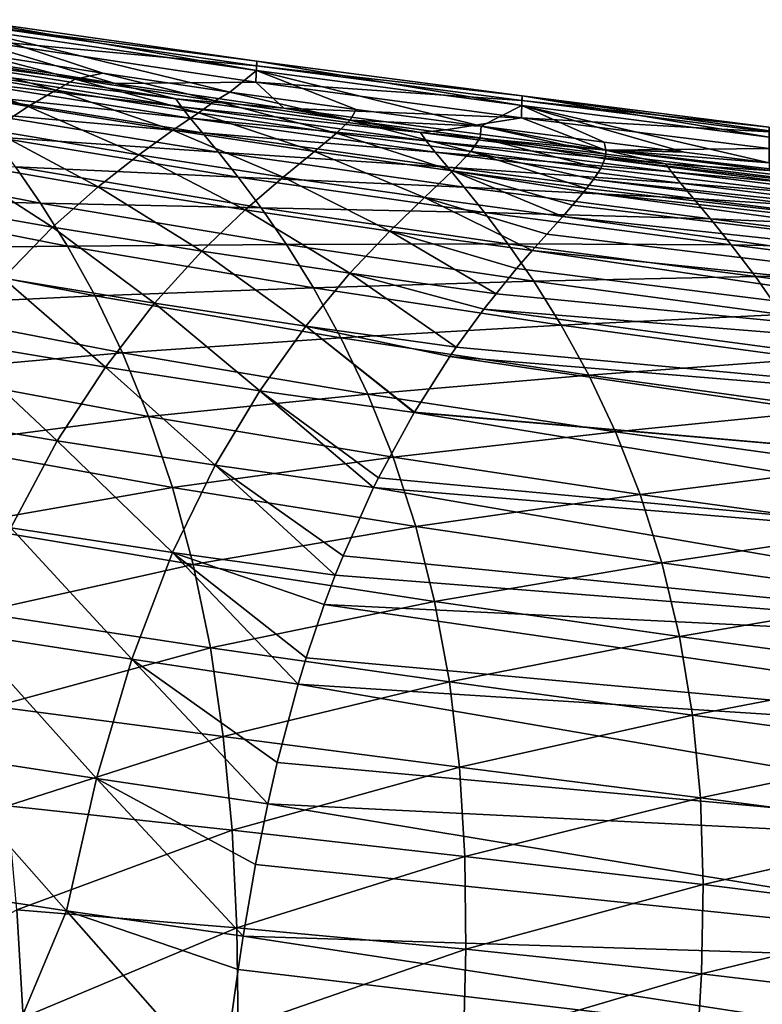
# Model space of a CAD drawing. Header units: metres. Extents: x -109 to 109, y -19 to 107.
# Tile 250 of 256: x 30.5 to 36.48, y 25.61 to 33.55. Entities that reach past the tile are written whole.
import ezdxf

# ---------------------------------------------------------------- set-up
doc = ezdxf.new("R2010")
doc.units = ezdxf.units.M
doc.layers.add('solid_21_412_310_XXX', color=7, linetype='CONTINUOUS')

msp = doc.modelspace()

# ---------------------------------------------------------------- linework, layer by layer
at = {"layer": 'solid_21_412_310_XXX'}
for points in [[(30.059055, 33.391636, -7.280671), (30.064486, 33.513931, -3.047501), (32.405872, 33.176403, -3.065345)], [(30.06604, 33.547283, 1.187621), (30.063148, 33.478283, 5.422235), (32.404507, 33.137691, 5.395561)], [(30.064486, 33.513931, -3.047501), (30.06604, 33.547283, 1.187621), (32.407215, 33.212894, 1.165388)], [(32.405872, 33.176403, -3.065345), (30.064486, 33.513931, -3.047501), (32.407215, 33.212894, 1.165388)], [(32.407215, 33.212894, 1.165388), (30.06604, 33.547283, 1.187621), (32.404507, 33.137691, 5.395561)], [(30.063148, 33.478283, 5.422235), (30.143177, 33.278099, 9.621188), (31.166702, 33.115608, 9.615965)], [(30.063148, 33.478283, 5.422235), (31.166702, 33.115608, 9.615965), (32.189781, 32.963898, 9.606009)], [(32.404507, 33.137691, 5.395561), (30.063148, 33.478283, 5.422235), (32.189781, 32.963898, 9.606009)], [(31.265965, 33.032066, -10.852888), (29.820383, 33.263035, -10.917343), (30.059055, 33.391636, -7.280671)], [(32.400982, 33.042873, -7.293941), (30.059055, 33.391636, -7.280671), (32.405872, 33.176403, -3.065345)], [(31.265965, 33.032066, -10.852888), (30.059055, 33.391636, -7.280671), (32.400982, 33.042873, -7.293941)], [(30.143177, 33.278099, 9.621188), (29.771458, 33.261784, 10.866859), (30.944731, 33.06641, 10.861009)], [(31.166702, 33.115608, 9.615965), (30.143177, 33.278099, 9.621188), (30.944731, 33.06641, 10.861009)], [(29.771458, 33.261784, 10.866859), (29.601028, 33.182709, 11.961428), (30.787411, 32.978676, 11.953298)], [(30.944731, 33.06641, 10.861009), (29.771458, 33.261784, 10.866859), (30.787411, 32.978676, 11.953298)], [(29.791828, 33.219917, -11.768288), (29.820383, 33.263035, -10.917343), (31.265965, 33.032066, -10.852888)], [(31.756557, 32.910236, -11.630133), (29.791828, 33.219917, -11.768288), (31.265965, 33.032066, -10.852888)], [(29.836073, 33.154171, -12.603903), (29.791828, 33.219917, -11.768288), (31.756557, 32.910236, -11.630133)], [(32.407215, 33.212894, 1.165388), (32.404507, 33.137691, 5.395561), (34.544163, 32.855751, 5.383351)], [(32.405872, 33.176403, -3.065345), (32.407215, 33.212894, 1.165388), (34.545818, 32.933899, 1.15522)], [(34.545818, 32.933899, 1.15522), (32.407215, 33.212894, 1.165388), (34.544163, 32.855751, 5.383351)], [(29.601028, 33.182709, 11.961428), (29.367943, 33.059082, 12.965376), (30.564877, 32.846802, 12.956162)], [(30.787411, 32.978676, 11.953298), (29.601028, 33.182709, 11.961428), (30.564877, 32.846802, 12.956162)], [(31.801798, 32.843678, -12.416558), (29.836073, 33.154171, -12.603903), (31.756557, 32.910236, -11.630133)], [(29.903154, 33.06702, -13.411205), (29.836073, 33.154171, -12.603903), (31.801798, 32.843678, -12.416558)], [(31.166702, 33.115608, 9.615965), (30.944731, 33.06641, 10.861009), (32.07336, 32.892654, 10.849811)], [(32.189781, 32.963898, 9.606009), (31.166702, 33.115608, 9.615965), (32.07336, 32.892654, 10.849811)], [(32.404507, 33.137691, 5.395561), (32.189781, 32.963898, 9.606009), (33.207771, 32.821926, 9.590897)], [(32.400982, 33.042873, -7.293941), (32.405872, 33.176403, -3.065345), (34.545029, 32.89592, -3.073496)], [(32.404507, 33.137691, 5.395561), (33.207771, 32.821926, 9.590897), (34.215752, 32.688068, 9.570424)], [(34.544163, 32.855751, 5.383351), (32.404507, 33.137691, 5.395561), (34.215752, 32.688068, 9.570424)], [(34.545029, 32.89592, -3.073496), (32.405872, 33.176403, -3.065345), (34.545818, 32.933899, 1.15522)], [(30.564877, 32.846802, 12.956162), (29.367943, 33.059082, 12.965376), (30.274422, 32.655613, 13.866709)], [(31.870686, 32.754513, -13.17648), (29.903154, 33.06702, -13.411205), (31.801798, 32.843678, -12.416558)], [(29.998898, 32.950573, -14.179513), (29.903154, 33.06702, -13.411205), (31.870686, 32.754513, -13.17648)], [(30.944731, 33.06641, 10.861009), (30.787411, 32.978676, 11.953298), (31.936672, 32.796413, 11.939909)], [(32.07336, 32.892654, 10.849811), (30.944731, 33.06641, 10.861009), (31.936672, 32.796413, 11.939909)], [(32.625454, 32.834728, -10.79037), (31.265965, 33.032066, -10.852888), (32.400982, 33.042873, -7.293941)], [(31.756557, 32.910236, -11.630133), (31.265965, 33.032066, -10.852888), (32.625454, 32.834728, -10.79037)], [(34.542099, 32.757053, -7.299991), (32.400982, 33.042873, -7.293941), (34.545029, 32.89592, -3.073496)], [(32.625454, 32.834728, -10.79037), (32.400982, 33.042873, -7.293941), (34.542099, 32.757053, -7.299991)], [(31.969057, 32.634724, -13.899799), (29.998898, 32.950573, -14.179513), (31.870686, 32.754513, -13.17648)], [(30.124617, 32.7981, -14.900927), (29.998898, 32.950573, -14.179513), (31.969057, 32.634724, -13.899799)], [(30.787411, 32.978676, 11.953298), (30.564877, 32.846802, 12.956162), (31.732214, 32.656296, 12.941863)], [(31.936672, 32.796413, 11.939909), (30.787411, 32.978676, 11.953298), (31.732214, 32.656296, 12.941863)], [(32.189781, 32.963898, 9.606009), (32.07336, 32.892654, 10.849811), (33.16077, 32.73658, 10.833345)], [(33.207771, 32.821926, 9.590897), (32.189781, 32.963898, 9.606009), (33.16077, 32.73658, 10.833345)], [(33.726967, 32.637173, -11.504533), (31.756557, 32.910236, -11.630133), (32.625454, 32.834728, -10.79037)], [(31.801798, 32.843678, -12.416558), (31.756557, 32.910236, -11.630133), (33.726967, 32.637173, -11.504533)], [(32.07336, 32.892654, 10.849811), (31.936672, 32.796413, 11.939909), (33.051487, 32.632446, 11.921296)], [(33.16077, 32.73658, 10.833345), (32.07336, 32.892654, 10.849811), (33.051487, 32.632446, 11.921296)], [(34.542099, 32.757053, -7.299991), (34.545029, 32.89592, -3.073496), (36.537788, 32.642673, -3.073336)], [(34.545818, 32.933899, 1.15522), (34.544163, 32.855751, 5.383351), (36.537788, 32.599533, 5.440748)], [(34.545029, 32.89592, -3.073496), (34.545818, 32.933899, 1.15522), (36.537788, 32.68021, 1.240474)], [(36.537788, 32.642673, -3.073336), (34.545029, 32.89592, -3.073496), (36.537788, 32.68021, 1.240474)], [(36.537788, 32.651669, 3.531988), (34.545818, 32.933899, 1.15522), (36.537788, 32.599533, 5.440748)], [(36.537788, 32.651669, 3.531988), (36.537788, 32.68021, 1.240474), (34.545818, 32.933899, 1.15522)], [(32.097969, 32.477837, -14.578955), (30.124617, 32.7981, -14.900927), (31.969057, 32.634724, -13.899799)], [(30.280386, 32.603336, -15.568474), (30.124617, 32.7981, -14.900927), (32.097969, 32.477837, -14.578955)], [(30.564877, 32.846802, 12.956162), (30.274422, 32.655613, 13.866709), (31.457211, 32.456852, 13.852781)], [(31.732214, 32.656296, 12.941863), (30.564877, 32.846802, 12.956162), (31.457211, 32.456852, 13.852781)], [(31.936672, 32.796413, 11.939909), (31.732214, 32.656296, 12.941863), (32.871944, 32.484535, 12.922483)], [(33.773602, 32.570412, -12.258398), (31.801798, 32.843678, -12.416558), (33.726967, 32.637173, -11.504533)], [(31.870686, 32.754513, -13.17648), (31.801798, 32.843678, -12.416558), (33.773602, 32.570412, -12.258398)], [(33.051487, 32.632446, 11.921296), (31.936672, 32.796413, 11.939909), (32.871944, 32.484535, 12.922483)], [(33.931194, 32.659077, -10.728395), (32.625454, 32.834728, -10.79037), (34.542099, 32.757053, -7.299991)], [(33.726967, 32.637173, -11.504533), (32.625454, 32.834728, -10.79037), (33.931194, 32.659077, -10.728395)], [(34.215752, 32.688068, 9.570424), (33.207771, 32.821926, 9.590897), (33.16077, 32.73658, 10.833345)], [(34.544163, 32.855751, 5.383351), (34.215752, 32.688068, 9.570424), (35.208275, 32.56105, 9.544558)], [(34.544163, 32.855751, 5.383351), (35.208275, 32.56105, 9.544558), (35.851368, 32.479965, 9.525564)], [(34.544163, 32.855751, 5.383351), (35.851368, 32.479965, 9.525564), (36.537811, 32.394135, 9.504107)], [(36.537788, 32.599533, 5.440748), (34.544163, 32.855751, 5.383351), (36.537811, 32.394135, 9.504107)], [(33.8447, 32.479946, -12.987934), (31.870686, 32.754513, -13.17648), (33.773602, 32.570412, -12.258398)], [(31.969057, 32.634724, -13.899799), (31.870686, 32.754513, -13.17648), (33.8447, 32.479946, -12.987934)], [(33.16077, 32.73658, 10.833345), (33.051487, 32.632446, 11.921296), (34.132896, 32.483585, 11.897615)], [(34.209267, 32.594669, 10.811814), (33.16077, 32.73658, 10.833345), (34.132896, 32.483585, 11.897615)], [(34.215752, 32.688068, 9.570424), (33.16077, 32.73658, 10.833345), (34.209267, 32.594669, 10.811814)], [(35.218918, 32.494453, -10.665401), (33.931194, 32.659077, -10.728395), (34.542099, 32.757053, -7.299991)], [(36.537788, 32.507732, -7.180064), (34.542099, 32.757053, -7.299991), (36.537788, 32.642673, -3.073336)], [(35.218918, 32.494453, -10.665401), (34.542099, 32.757053, -7.299991), (36.537788, 32.507732, -7.180064)], [(30.274422, 32.655613, 13.866709), (29.933771, 32.407024, 14.624584), (31.130524, 32.200756, 14.608555)], [(31.457211, 32.456852, 13.852781), (30.274422, 32.655613, 13.866709), (31.130524, 32.200756, 14.608555)], [(31.732214, 32.656296, 12.941863), (31.457211, 32.456852, 13.852781), (32.619251, 32.277081, 13.834035)], [(32.871944, 32.484535, 12.922483), (31.732214, 32.656296, 12.941863), (32.619251, 32.277081, 13.834035)], [(33.946152, 32.357571, -13.683633), (31.969057, 32.634724, -13.899799), (33.8447, 32.479946, -12.987934)], [(32.097969, 32.477837, -14.578955), (31.969057, 32.634724, -13.899799), (33.946152, 32.357571, -13.683633)], [(33.051487, 32.632446, 11.921296), (32.871944, 32.484535, 12.922483), (33.984028, 32.328651, 12.898143)], [(34.132896, 32.483585, 11.897615), (33.051487, 32.632446, 11.921296), (33.984028, 32.328651, 12.898143)], [(33.726967, 32.637173, -11.504533), (33.931194, 32.659077, -10.728395), (35.218918, 32.494453, -10.665401)], [(35.700596, 32.386307, -11.38956), (33.726967, 32.637173, -11.504533), (35.218918, 32.494453, -10.665401)], [(33.773602, 32.570412, -12.258398), (33.726967, 32.637173, -11.504533), (35.700596, 32.386307, -11.38956)], [(34.215752, 32.688068, 9.570424), (34.209267, 32.594669, 10.811814), (35.219963, 32.463856, 10.786601)], [(34.215752, 32.688068, 9.570424), (35.219963, 32.463856, 10.786601), (35.220383, 32.497002, 10.399778)], [(34.215752, 32.688068, 9.570424), (35.220383, 32.497002, 10.399778), (35.208275, 32.56105, 9.544558)], [(32.257179, 32.277954, -15.207242), (30.280386, 32.603336, -15.568474), (32.097969, 32.477837, -14.578955)], [(30.462158, 32.361687, -16.178375), (30.280386, 32.603336, -15.568474), (32.257179, 32.277954, -15.207242)], [(35.749081, 32.31979, -12.125998), (33.773602, 32.570412, -12.258398), (35.700596, 32.386307, -11.38956)], [(33.8447, 32.479946, -12.987934), (33.773602, 32.570412, -12.258398), (35.749081, 32.31979, -12.125998)], [(34.209267, 32.594669, 10.811814), (34.132896, 32.483585, 11.897615), (35.18021, 32.346722, 11.869395)], [(34.209267, 32.594669, 10.811814), (35.18021, 32.346722, 11.869395), (35.213093, 32.426147, 11.180139)], [(34.209267, 32.594669, 10.811814), (35.213093, 32.426147, 11.180139), (35.219963, 32.463856, 10.786601)], [(35.851368, 32.479965, 9.525564), (35.208275, 32.56105, 9.544558), (35.220383, 32.497002, 10.399778)], [(34.078831, 32.196968, -14.338155), (32.097969, 32.477837, -14.578955), (33.946152, 32.357571, -13.683633)], [(32.257179, 32.277954, -15.207242), (32.097969, 32.477837, -14.578955), (34.078831, 32.196968, -14.338155)], [(32.871944, 32.484535, 12.922483), (32.619251, 32.277081, 13.834035), (33.759636, 32.113728, 13.810562)], [(33.984028, 32.328651, 12.898143), (32.871944, 32.484535, 12.922483), (33.759636, 32.113728, 13.810562)], [(35.822777, 32.228653, -12.840734), (33.8447, 32.479946, -12.987934), (35.749081, 32.31979, -12.125998)], [(33.946152, 32.357571, -13.683633), (33.8447, 32.479946, -12.987934), (35.822777, 32.228653, -12.840734)], [(34.132896, 32.483585, 11.897615), (33.984028, 32.328651, 12.898143), (35.065701, 32.185608, 12.874086)], [(34.132896, 32.483585, 11.897615), (35.065701, 32.185608, 12.874086), (35.122284, 32.25803, 12.472993)], [(34.132896, 32.483585, 11.897615), (35.122284, 32.25803, 12.472993), (35.18021, 32.346722, 11.869395)], [(36.5378, 32.330334, -10.599779), (35.218918, 32.494453, -10.665401), (36.537788, 32.507732, -7.180064)], [(35.700596, 32.386307, -11.38956), (35.218918, 32.494453, -10.665401), (36.5378, 32.330334, -10.599779)], [(42.947353, 31.52562, 10.288923), (35.220383, 32.497002, 10.399778), (35.219963, 32.463856, 10.786601)], [(36.537811, 32.394135, 9.504107), (35.851368, 32.479965, 9.525564), (35.220383, 32.497002, 10.399778)], [(42.322544, 31.67631, 9.304688), (36.537811, 32.394135, 9.504107), (35.220383, 32.497002, 10.399778)], [(42.947353, 31.52562, 10.288923), (42.322544, 31.67631, 9.304688), (35.220383, 32.497002, 10.399778)], [(30.664793, 32.069023, -16.727732), (28.698586, 32.453083, -17.297787), (30.462158, 32.361687, -16.178375)], [(28.917612, 32.107418, -17.831894), (28.698586, 32.453083, -17.297787), (30.664793, 32.069023, -16.727732)], [(29.933771, 32.407024, 14.624584), (29.552301, 32.087845, 15.268278), (30.762152, 31.874662, 15.249762)], [(31.130524, 32.200756, 14.608555), (29.933771, 32.407024, 14.624584), (30.762152, 31.874662, 15.249762)], [(31.457211, 32.456852, 13.852781), (31.130524, 32.200756, 14.608555), (32.313354, 32.013504, 14.588078)], [(32.619251, 32.277081, 13.834035), (31.457211, 32.456852, 13.852781), (32.313354, 32.013504, 14.588078)], [(42.938938, 31.427843, 11.26965), (35.213093, 32.426147, 11.180139), (35.18021, 32.346722, 11.869395)], [(42.947353, 31.52562, 10.288923), (35.219963, 32.463856, 10.786601), (35.213093, 32.426147, 11.180139)], [(42.938938, 31.427843, 11.26965), (42.947353, 31.52562, 10.288923), (35.213093, 32.426147, 11.180139)], [(32.442112, 32.031162, -15.780921), (30.462158, 32.361687, -16.178375), (32.257179, 32.277954, -15.207242)], [(30.664793, 32.069023, -16.727732), (30.462158, 32.361687, -16.178375), (32.442112, 32.031162, -15.780921)], [(33.984028, 32.328651, 12.898143), (33.759636, 32.113728, 13.810562), (34.873493, 31.96154, 13.78788)], [(35.927639, 32.104504, -13.524907), (33.946152, 32.357571, -13.683633), (35.822777, 32.228653, -12.840734)], [(34.078831, 32.196968, -14.338155), (33.946152, 32.357571, -13.683633), (35.927639, 32.104504, -13.524907)], [(33.984028, 32.328651, 12.898143), (34.873493, 31.96154, 13.78788), (34.953197, 32.052197, 13.46405)], [(33.984028, 32.328651, 12.898143), (34.953197, 32.052197, 13.46405), (35.044415, 32.159657, 13.002151)], [(33.984028, 32.328651, 12.898143), (35.044415, 32.159657, 13.002151), (35.065701, 32.185608, 12.874086)], [(42.938938, 31.427843, 11.26965), (35.18021, 32.346722, 11.869395), (35.122284, 32.25803, 12.472993)], [(37.674873, 32.142445, -11.277917), (35.700596, 32.386307, -11.38956), (36.5378, 32.330334, -10.599779)], [(35.749081, 32.31979, -12.125998), (35.700596, 32.386307, -11.38956), (37.674873, 32.142445, -11.277917)], [(37.724281, 32.076374, -12.004586), (35.749081, 32.31979, -12.125998), (37.674873, 32.142445, -11.277917)], [(35.822777, 32.228653, -12.840734), (35.749081, 32.31979, -12.125998), (37.724281, 32.076374, -12.004586)], [(34.242241, 31.992468, -14.944915), (32.257179, 32.277954, -15.207242), (34.078831, 32.196968, -14.338155)], [(32.442112, 32.031162, -15.780921), (32.257179, 32.277954, -15.207242), (34.242241, 31.992468, -14.944915)], [(32.619251, 32.277081, 13.834035), (32.313354, 32.013504, 14.588078), (33.480705, 31.842979, 14.563231)], [(33.759636, 32.113728, 13.810562), (32.619251, 32.277081, 13.834035), (33.480705, 31.842979, 14.563231)], [(42.878304, 31.29504, 12.202233), (35.122284, 32.25803, 12.472993), (35.065701, 32.185608, 12.874086)], [(42.878304, 31.29504, 12.202233), (42.938938, 31.427843, 11.26965), (35.122284, 32.25803, 12.472993)], [(31.130524, 32.200756, 14.608555), (30.762152, 31.874662, 15.249762), (31.964798, 31.680323, 15.227252)], [(32.313354, 32.013504, 14.588078), (31.130524, 32.200756, 14.608555), (31.964798, 31.680323, 15.227252)], [(36.064396, 31.941086, -14.171319), (34.078831, 32.196968, -14.338155), (35.927639, 32.104504, -13.524907)], [(34.242241, 31.992468, -14.944915), (34.078831, 32.196968, -14.338155), (36.064396, 31.941086, -14.171319)], [(42.758064, 31.113905, 13.069119), (35.044415, 32.159657, 13.002151), (34.953197, 32.052197, 13.46405)], [(42.878304, 31.29504, 12.202233), (35.065701, 32.185608, 12.874086), (35.044415, 32.159657, 13.002151)], [(42.758064, 31.113905, 13.069119), (42.878304, 31.29504, 12.202233), (35.044415, 32.159657, 13.002151)], [(37.797859, 31.985153, -12.710987), (35.822777, 32.228653, -12.840734), (37.724281, 32.076374, -12.004586)], [(35.927639, 32.104504, -13.524907), (35.822777, 32.228653, -12.840734), (37.797859, 31.985153, -12.710987)], [(30.881655, 31.722458, -17.215479), (28.917612, 32.107418, -17.831894), (30.664793, 32.069023, -16.727732)], [(29.145573, 31.702654, -18.301197), (28.917612, 32.107418, -17.831894), (30.881655, 31.722458, -17.215479)], [(30.762152, 31.874662, 15.249762), (29.552301, 32.087845, 15.268278), (30.362522, 31.462524, 15.792001)], [(33.759636, 32.113728, 13.810562), (33.480705, 31.842979, 14.563231), (34.627773, 31.685619, 14.536052)], [(33.759636, 32.113728, 13.810562), (34.627773, 31.685619, 14.536052), (34.744759, 31.817465, 14.214857)], [(33.759636, 32.113728, 13.810562), (34.744759, 31.817465, 14.214857), (34.873493, 31.96154, 13.78788)], [(37.901287, 31.860268, -13.388663), (35.927639, 32.104504, -13.524907), (37.797859, 31.985153, -12.710987)], [(36.064396, 31.941086, -14.171319), (35.927639, 32.104504, -13.524907), (37.901287, 31.860268, -13.388663)], [(32.647049, 31.734097, -16.29706), (30.664793, 32.069023, -16.727732), (32.442112, 32.031162, -15.780921)], [(30.881655, 31.722458, -17.215479), (30.664793, 32.069023, -16.727732), (32.647049, 31.734097, -16.29706)], [(32.313354, 32.013504, 14.588078), (31.964798, 31.680323, 15.227252), (33.158199, 31.502819, 15.200825)], [(33.480705, 31.842979, 14.563231), (32.313354, 32.013504, 14.588078), (33.158199, 31.502819, 15.200825)], [(34.431358, 31.740675, -15.49995), (32.442112, 32.031162, -15.780921), (34.242241, 31.992468, -14.944915)], [(32.647049, 31.734097, -16.29706), (32.442112, 32.031162, -15.780921), (34.431358, 31.740675, -15.49995)], [(42.758064, 31.113905, 13.069119), (34.953197, 32.052197, 13.46405), (34.873493, 31.96154, 13.78788)], [(36.232342, 31.732861, -14.773392), (34.242241, 31.992468, -14.944915), (36.064396, 31.941086, -14.171319)], [(34.431358, 31.740675, -15.49995), (34.242241, 31.992468, -14.944915), (36.232342, 31.732861, -14.773392)], [(42.577625, 30.871845, 13.855802), (34.873493, 31.96154, 13.78788), (34.744759, 31.817465, 14.214857)], [(42.577625, 30.871845, 13.855802), (42.758064, 31.113905, 13.069119), (34.873493, 31.96154, 13.78788)], [(38.035202, 31.695478, -14.030594), (36.064396, 31.941086, -14.171319), (37.901287, 31.860268, -13.388663)], [(36.232342, 31.732861, -14.773392), (36.064396, 31.941086, -14.171319), (38.035202, 31.695478, -14.030594)], [(30.762152, 31.874662, 15.249762), (30.362522, 31.462524, 15.792001), (31.584635, 31.261297, 15.767712)], [(31.964798, 31.680323, 15.227252), (30.762152, 31.874662, 15.249762), (31.584635, 31.261297, 15.767712)], [(33.480705, 31.842979, 14.563231), (33.158199, 31.502819, 15.200825), (34.336475, 31.338091, 15.173338)], [(33.480705, 31.842979, 14.563231), (34.336475, 31.338091, 15.173338), (34.502216, 31.539965, 14.833728)], [(33.480705, 31.842979, 14.563231), (34.502216, 31.539965, 14.833728), (34.627773, 31.685619, 14.536052)], [(42.577625, 30.871845, 13.855802), (34.744759, 31.817465, 14.214857), (34.627773, 31.685619, 14.536052)], [(31.104631, 31.320326, -17.642378), (29.145573, 31.702654, -18.301197), (30.881655, 31.722458, -17.215479)], [(29.374964, 31.236567, -18.706953), (29.145573, 31.702654, -18.301197), (31.104631, 31.320326, -17.642378)], [(32.864738, 31.384722, -16.754477), (30.881655, 31.722458, -17.215479), (32.647049, 31.734097, -16.29706)], [(31.104631, 31.320326, -17.642378), (30.881655, 31.722458, -17.215479), (32.864738, 31.384722, -16.754477)], [(31.964798, 31.680323, 15.227252), (31.584635, 31.261297, 15.767712), (32.803665, 31.076851, 15.740005)], [(33.158199, 31.502819, 15.200825), (31.964798, 31.680323, 15.227252), (32.803665, 31.076851, 15.740005)], [(34.639965, 31.438812, -16.000019), (32.647049, 31.734097, -16.29706), (34.431358, 31.740675, -15.49995)], [(32.864738, 31.384722, -16.754477), (32.647049, 31.734097, -16.29706), (34.639965, 31.438812, -16.000019)], [(36.426075, 31.476765, -15.326715), (34.431358, 31.740675, -15.49995), (36.232342, 31.732861, -14.773392)], [(34.639965, 31.438812, -16.000019), (34.431358, 31.740675, -15.49995), (36.426075, 31.476765, -15.326715)], [(42.3451, 30.557625, 14.552175), (34.627773, 31.685619, 14.536052), (34.502216, 31.539965, 14.833728)], [(42.3451, 30.557625, 14.552175), (42.577625, 30.871845, 13.855802), (34.627773, 31.685619, 14.536052)], [(38.198879, 31.4853, -14.630314), (36.232342, 31.732861, -14.773392), (38.035202, 31.695478, -14.030594)], [(36.426075, 31.476765, -15.326715), (36.232342, 31.732861, -14.773392), (38.198879, 31.4853, -14.630314)], [(42.3451, 30.557625, 14.552175), (34.502216, 31.539965, 14.833728), (34.336475, 31.338091, 15.173338)], [(30.362522, 31.462524, 15.792001), (29.9454, 30.953779, 16.234932), (31.18749, 30.745991, 16.208759)], [(31.584635, 31.261297, 15.767712), (30.362522, 31.462524, 15.792001), (31.18749, 30.745991, 16.208759)], [(33.158199, 31.502819, 15.200825), (32.803665, 31.076851, 15.740005), (34.014523, 30.906637, 15.709654)], [(33.158199, 31.502819, 15.200825), (34.014523, 30.906637, 15.709654), (34.237846, 31.211939, 15.352756)], [(33.158199, 31.502819, 15.200825), (34.237846, 31.211939, 15.352756), (34.336475, 31.338091, 15.173338)], [(36.638943, 31.170414, -15.827479), (34.639965, 31.438812, -16.000019), (36.426075, 31.476765, -15.326715)], [(38.387062, 31.226833, -15.183301), (36.426075, 31.476765, -15.326715), (38.198879, 31.4853, -14.630314)], [(36.638943, 31.170414, -15.827479), (36.426075, 31.476765, -15.326715), (38.387062, 31.226833, -15.183301)], [(33.086433, 30.982296, -17.153708), (31.104631, 31.320326, -17.642378), (32.864738, 31.384722, -16.754477)], [(34.860283, 31.085491, -16.443506), (32.864738, 31.384722, -16.754477), (34.639965, 31.438812, -16.000019)], [(33.086433, 30.982296, -17.153708), (32.864738, 31.384722, -16.754477), (34.860283, 31.085491, -16.443506)], [(34.860283, 31.085491, -16.443506), (34.639965, 31.438812, -16.000019), (36.638943, 31.170414, -15.827479)], [(31.325552, 30.861473, -18.009747), (29.374964, 31.236567, -18.706953), (31.104631, 31.320326, -17.642378)], [(31.325552, 30.861473, -18.009747), (31.104631, 31.320326, -17.642378), (33.086433, 30.982296, -17.153708)], [(42.3451, 30.557625, 14.552175), (34.336475, 31.338091, 15.173338), (34.237846, 31.211939, 15.352756)], [(29.598127, 30.708857, -19.052382), (29.374964, 31.236567, -18.706953), (31.325552, 30.861473, -18.009747)], [(31.584635, 31.261297, 15.767712), (31.18749, 30.745991, 16.208759), (32.432426, 30.554834, 16.179668)], [(32.803665, 31.076851, 15.740005), (31.584635, 31.261297, 15.767712), (32.432426, 30.554834, 16.179668)], [(42.072617, 30.161745, 15.151374), (34.237846, 31.211939, 15.352756), (34.014523, 30.906637, 15.709654)], [(42.072617, 30.161745, 15.151374), (42.3451, 30.557625, 14.552175), (34.237846, 31.211939, 15.352756)], [(36.862682, 30.812878, -16.273346), (34.860283, 31.085491, -16.443506), (36.638943, 31.170414, -15.827479)], [(32.803665, 31.076851, 15.740005), (32.432426, 30.554834, 16.179668), (33.675518, 30.379274, 16.148876)], [(32.803665, 31.076851, 15.740005), (33.675518, 30.379274, 16.148876), (33.677872, 30.383242, 16.146183)], [(32.803665, 31.076851, 15.740005), (33.677872, 30.383242, 16.146183), (33.963024, 30.831863, 15.783594)], [(32.803665, 31.076851, 15.740005), (33.963024, 30.831863, 15.783594), (34.014523, 30.906637, 15.709654)], [(35.082966, 30.6807, -16.830393), (33.086433, 30.982296, -17.153708), (34.860283, 31.085491, -16.443506)], [(35.082966, 30.6807, -16.830393), (34.860283, 31.085491, -16.443506), (36.862682, 30.812878, -16.273346)], [(33.303341, 30.526554, -17.49584), (31.325552, 30.861473, -18.009747), (33.086433, 30.982296, -17.153708)], [(33.303341, 30.526554, -17.49584), (33.086433, 30.982296, -17.153708), (35.082966, 30.6807, -16.830393)], [(29.9454, 30.953779, 16.234932), (29.535591, 30.362789, 16.576118), (30.799677, 30.150204, 16.5476)], [(31.18749, 30.745991, 16.208759), (29.9454, 30.953779, 16.234932), (30.799677, 30.150204, 16.5476)], [(42.072617, 30.161745, 15.151374), (34.014523, 30.906637, 15.709654), (33.963024, 30.831863, 15.783594)], [(31.536263, 30.346506, -18.320797), (29.598127, 30.708857, -19.052382), (31.325552, 30.861473, -18.009747)], [(31.536263, 30.346506, -18.320797), (31.325552, 30.861473, -18.009747), (33.303341, 30.526554, -17.49584)], [(41.77652, 29.677034, 15.65048), (33.963024, 30.831863, 15.783594), (33.677872, 30.383242, 16.146183)], [(41.77652, 29.677034, 15.65048), (42.072617, 30.161745, 15.151374), (33.963024, 30.831863, 15.783594)], [(37.087444, 30.40465, -16.66342), (35.082966, 30.6807, -16.830393), (36.862682, 30.812878, -16.273346)], [(31.18749, 30.745991, 16.208759), (30.799677, 30.150204, 16.5476), (32.07217, 29.954073, 16.516598)], [(32.432426, 30.554834, 16.179668), (31.18749, 30.745991, 16.208759), (32.07217, 29.954073, 16.516598)], [(29.807428, 30.119764, -19.341227), (29.598127, 30.708857, -19.052382), (31.536263, 30.346506, -18.320797)], [(35.298672, 30.224884, -17.161211), (33.303341, 30.526554, -17.49584), (35.082966, 30.6807, -16.830393)], [(35.298672, 30.224884, -17.161211), (35.082966, 30.6807, -16.830393), (37.087444, 30.40465, -16.66342)], [(33.506809, 30.018888, -17.783821), (31.536263, 30.346506, -18.320797), (33.303341, 30.526554, -17.49584)], [(32.432426, 30.554834, 16.179668), (32.07217, 29.954073, 16.516598), (33.348846, 29.774376, 16.481979)], [(32.432426, 30.554834, 16.179668), (33.348846, 29.774376, 16.481979), (33.387886, 29.853193, 16.446129)], [(32.432426, 30.554834, 16.179668), (33.387886, 29.853193, 16.446129), (33.675518, 30.379274, 16.148876)], [(33.506809, 30.018888, -17.783821), (33.303341, 30.526554, -17.49584), (35.298672, 30.224884, -17.161211)], [(30.799677, 30.150204, 16.5476), (29.535591, 30.362789, 16.576118), (30.426781, 29.45002, 16.799156)], [(31.72868, 29.776527, -18.579239), (29.807428, 30.119764, -19.341227), (31.536263, 30.346506, -18.320797)], [(31.72868, 29.776527, -18.579239), (31.536263, 30.346506, -18.320797), (33.506809, 30.018888, -17.783821)], [(41.473923, 29.099274, 16.05006), (33.675518, 30.379274, 16.148876), (33.387886, 29.853193, 16.446129)], [(41.77652, 29.677034, 15.65048), (33.677872, 30.383242, 16.146183), (33.675518, 30.379274, 16.148876)], [(41.473923, 29.099274, 16.05006), (41.77652, 29.677034, 15.65048), (33.675518, 30.379274, 16.148876)], [(37.303375, 29.946676, -16.997351), (35.298672, 30.224884, -17.161211), (37.087444, 30.40465, -16.66342)], [(35.498272, 29.720062, -17.438349), (33.506809, 30.018888, -17.783821), (35.298672, 30.224884, -17.161211)], [(35.498272, 29.720062, -17.438349), (35.298672, 30.224884, -17.161211), (37.303375, 29.946676, -16.997351)], [(29.996508, 29.471157, -19.578154), (29.807428, 30.119764, -19.341227), (31.72868, 29.776527, -18.579239)], [(30.799677, 30.150204, 16.5476), (30.426781, 29.45002, 16.799156), (31.728775, 29.249853, 16.76634)], [(32.07217, 29.954073, 16.516598), (30.799677, 30.150204, 16.5476), (31.728775, 29.249853, 16.76634)], [(33.688293, 29.46114, -18.02109), (31.72868, 29.776527, -18.579239), (33.506809, 30.018888, -17.783821)], [(33.688293, 29.46114, -18.02109), (33.506809, 30.018888, -17.783821), (35.498272, 29.720062, -17.438349)], [(32.07217, 29.954073, 16.516598), (31.728775, 29.249853, 16.76634), (33.039772, 29.06702, 16.731022)], [(32.07217, 29.954073, 16.516598), (33.039772, 29.06702, 16.731022), (33.103199, 29.225456, 16.68499)], [(32.07217, 29.954073, 16.516598), (33.103199, 29.225456, 16.68499), (33.348846, 29.774376, 16.481979)], [(37.5009, 29.441431, -17.276674), (35.498272, 29.720062, -17.438349), (37.303375, 29.946676, -16.997351)], [(41.473923, 29.099274, 16.05006), (33.387886, 29.853193, 16.446129), (33.348846, 29.774376, 16.481979)], [(31.896254, 29.153967, -18.789688), (29.996508, 29.471157, -19.578154), (31.72868, 29.776527, -18.579239)], [(31.896254, 29.153967, -18.789688), (31.72868, 29.776527, -18.579239), (33.688293, 29.46114, -18.02109)], [(41.182182, 28.427359, 16.354143), (33.348846, 29.774376, 16.481979), (33.103199, 29.225456, 16.68499)], [(41.182182, 28.427359, 16.354143), (41.473923, 29.099274, 16.05006), (33.348846, 29.774376, 16.481979)], [(35.672768, 29.168678, -17.664701), (33.688293, 29.46114, -18.02109), (35.498272, 29.720062, -17.438349)], [(35.672768, 29.168678, -17.664701), (35.498272, 29.720062, -17.438349), (37.5009, 29.441431, -17.276674)], [(30.16024, 28.766483, -19.768728), (29.996508, 29.471157, -19.578154), (31.896254, 29.153967, -18.789688)], [(33.840981, 28.856236, -18.212038), (31.896254, 29.153967, -18.789688), (33.688293, 29.46114, -18.02109)], [(33.840981, 28.856236, -18.212038), (33.688293, 29.46114, -18.02109), (35.672768, 29.168678, -17.664701)], [(30.426781, 29.45002, 16.799156), (30.066065, 28.597904, 16.98023), (31.399475, 28.392372, 16.946459)], [(31.728775, 29.249853, 16.76634), (30.426781, 29.45002, 16.799156), (31.399475, 28.392372, 16.946459)], [(37.670601, 28.891788, -17.503437), (35.672768, 29.168678, -17.664701), (37.5009, 29.441431, -17.276674)], [(31.728775, 29.249853, 16.76634), (31.399475, 28.392372, 16.946459), (32.741077, 28.188978, 16.912746)], [(31.728775, 29.249853, 16.76634), (32.741077, 28.188978, 16.912746), (32.805599, 28.401173, 16.8785)], [(31.728775, 29.249853, 16.76634), (32.805599, 28.401173, 16.8785), (32.951355, 28.832308, 16.790834)], [(31.728775, 29.249853, 16.76634), (32.951355, 28.832308, 16.790834), (33.039772, 29.06702, 16.731022)], [(41.182182, 28.427359, 16.354143), (33.103199, 29.225456, 16.68499), (33.039772, 29.06702, 16.731022)], [(32.033913, 28.482544, -18.957632), (30.16024, 28.766483, -19.768728), (31.896254, 29.153967, -18.789688)], [(32.033913, 28.482544, -18.957632), (31.896254, 29.153967, -18.789688), (33.840981, 28.856236, -18.212038)], [(35.815067, 28.574068, -17.84424), (33.840981, 28.856236, -18.212038), (35.672768, 29.168678, -17.664701)], [(35.815067, 28.574068, -17.84424), (35.672768, 29.168678, -17.664701), (37.670601, 28.891788, -17.503437)], [(41.182182, 28.427359, 16.354143), (33.039772, 29.06702, 16.731022), (32.951355, 28.832308, 16.790834)], [(33.959747, 28.208149, -18.36198), (32.033913, 28.482544, -18.957632), (33.840981, 28.856236, -18.212038)], [(40.915569, 27.664541, 16.570484), (32.951355, 28.832308, 16.790834), (32.805599, 28.401173, 16.8785)], [(40.915569, 27.664541, 16.570484), (41.182182, 28.427359, 16.354143), (32.951355, 28.832308, 16.790834)], [(33.959747, 28.208149, -18.36198), (33.840981, 28.856236, -18.212038), (35.815067, 28.574068, -17.84424)], [(37.805096, 28.30139, -17.680965), (35.815067, 28.574068, -17.84424), (37.670601, 28.891788, -17.503437)], [(30.294506, 28.009912, -19.918705), (30.16024, 28.766483, -19.768728), (32.033913, 28.482544, -18.957632)], [(30.066065, 28.597904, 16.98023), (29.746523, 27.638208, 17.085154), (31.114784, 27.427986, 17.050476)], [(31.399475, 28.392372, 16.946459), (30.066065, 28.597904, 16.98023), (31.114784, 27.427986, 17.050476)], [(35.91991, 27.940432, -17.981987), (33.959747, 28.208149, -18.36198), (35.815067, 28.574068, -17.84424)], [(35.91991, 27.940432, -17.981987), (35.815067, 28.574068, -17.84424), (37.805096, 28.30139, -17.680965)], [(32.137745, 27.766516, -19.088745), (30.294506, 28.009912, -19.918705), (32.033913, 28.482544, -18.957632)], [(32.137745, 27.766516, -19.088745), (32.033913, 28.482544, -18.957632), (33.959747, 28.208149, -18.36198)], [(31.399475, 28.392372, 16.946459), (31.114784, 27.427986, 17.050476), (32.496487, 27.225407, 17.014383)], [(31.399475, 28.392372, 16.946459), (32.496487, 27.225407, 17.014383), (32.572536, 27.557444, 16.987782)], [(31.399475, 28.392372, 16.946459), (32.572536, 27.557444, 16.987782), (32.741077, 28.188978, 16.912746)], [(40.915569, 27.664541, 16.570484), (32.805599, 28.401173, 16.8785), (32.741077, 28.188978, 16.912746)], [(37.898964, 27.674612, -17.81381), (35.91991, 27.940432, -17.981987), (37.805096, 28.30139, -17.680965)], [(34.040737, 27.521244, -18.476463), (32.137745, 27.766516, -19.088745), (33.959747, 28.208149, -18.36198)], [(40.685246, 26.817808, 16.709852), (32.741077, 28.188978, 16.912746), (32.572536, 27.557444, 16.987782)], [(40.685246, 26.817808, 16.709852), (40.915569, 27.664541, 16.570484), (32.741077, 28.188978, 16.912746)], [(34.040737, 27.521244, -18.476463), (33.959747, 28.208149, -18.36198), (35.91991, 27.940432, -17.981987)], [(30.39879, 27.208153, -20.03442), (30.294506, 28.009912, -19.918705), (32.137745, 27.766516, -19.088745)], [(35.983429, 27.27224, -18.08329), (34.040737, 27.521244, -18.476463), (35.91991, 27.940432, -17.981987)], [(35.983429, 27.27224, -18.08329), (35.91991, 27.940432, -17.981987), (37.898964, 27.674612, -17.81381)], [(32.207973, 27.012014, -19.189291), (30.39879, 27.208153, -20.03442), (32.137745, 27.766516, -19.088745)], [(32.207973, 27.012014, -19.189291), (32.137745, 27.766516, -19.088745), (34.040737, 27.521244, -18.476463)], [(29.746523, 27.638208, 17.085154), (29.468485, 26.576382, 17.132101), (30.874937, 26.361412, 17.096693)], [(31.114784, 27.427986, 17.050476), (29.746523, 27.638208, 17.085154), (30.874937, 26.361412, 17.096693)], [(37.948261, 27.016014, -17.906994), (35.983429, 27.27224, -18.08329), (37.898964, 27.674612, -17.81381)], [(40.685246, 26.817808, 16.709852), (32.572536, 27.557444, 16.987782), (32.496487, 27.225407, 17.014383)], [(34.084679, 26.801195, -18.561792), (32.207973, 27.012014, -19.189291), (34.040737, 27.521244, -18.476463)], [(34.084679, 26.801195, -18.561792), (34.040737, 27.521244, -18.476463), (35.983429, 27.27224, -18.08329)], [(31.114784, 27.427986, 17.050476), (30.874937, 26.361412, 17.096693), (32.298374, 26.158859, 17.059298)], [(31.114784, 27.427986, 17.050476), (32.298374, 26.158859, 17.059298), (32.39769, 26.734949, 17.041447)], [(31.114784, 27.427986, 17.050476), (32.39769, 26.734949, 17.041447), (32.496487, 27.225407, 17.014383)], [(36.00668, 26.574837, -18.154606), (34.084679, 26.801195, -18.561792), (35.983429, 27.27224, -18.08329)], [(36.00668, 26.574837, -18.154606), (35.983429, 27.27224, -18.08329), (37.948261, 27.016014, -17.906994)], [(30.473658, 26.368616, -20.122339), (30.39879, 27.208153, -20.03442), (32.207973, 27.012014, -19.189291)], [(40.494881, 25.900023, 16.786922), (32.496487, 27.225407, 17.014383), (32.39769, 26.734949, 17.041447)], [(40.494881, 25.900023, 16.786922), (40.685246, 26.817808, 16.709852), (32.496487, 27.225407, 17.014383)], [(32.246052, 26.225683, -19.265669), (30.473658, 26.368616, -20.122339), (32.207973, 27.012014, -19.189291)], [(32.246052, 26.225683, -19.265669), (32.207973, 27.012014, -19.189291), (34.084679, 26.801195, -18.561792)], [(37.954273, 26.330725, -17.96714), (36.00668, 26.574837, -18.154606), (37.948261, 27.016014, -17.906994)], [(34.093655, 26.054039, -18.624453), (32.246052, 26.225683, -19.265669), (34.084679, 26.801195, -18.561792)], [(34.093655, 26.054039, -18.624453), (34.084679, 26.801195, -18.561792), (36.00668, 26.574837, -18.154606)], [(40.494881, 25.900023, 16.786922), (32.39769, 26.734949, 17.041447), (32.298374, 26.158859, 17.059298)], [(30.874937, 26.361412, 17.096693), (29.468485, 26.576382, 17.132101), (30.383383, 25.188974, 17.116093)], [(35.992191, 25.8538, -18.202669), (34.093655, 26.054039, -18.624453), (36.00668, 26.574837, -18.154606)], [(35.992191, 25.8538, -18.202669), (36.00668, 26.574837, -18.154606), (37.954273, 26.330725, -17.96714)], [(30.523758, 25.500816, -20.188837), (28.899574, 25.542366, -21.256432), (30.473658, 26.368616, -20.122339)], [(30.874937, 26.361412, 17.096693), (30.383383, 25.188974, 17.116093), (32.122681, 24.94212, 17.070873)], [(30.523758, 25.500816, -20.188837), (30.473658, 26.368616, -20.122339), (32.246052, 26.225683, -19.265669)], [(30.874937, 26.361412, 17.096693), (32.122681, 24.94212, 17.070873), (32.256344, 25.887897, 17.064032)], [(30.874937, 26.361412, 17.096693), (32.256344, 25.887897, 17.064032), (32.298374, 26.158859, 17.059298)], [(37.919838, 25.624014, -18.001305), (35.992191, 25.8538, -18.202669), (37.954273, 26.330725, -17.96714)], [(32.258057, 25.415588, -19.324211), (30.523758, 25.500816, -20.188837), (32.246052, 26.225683, -19.265669)], [(32.258057, 25.415588, -19.324211), (32.246052, 26.225683, -19.265669), (34.093655, 26.054039, -18.624453)], [(40.342186, 24.928324, 16.819019), (32.298374, 26.158859, 17.059298), (32.256344, 25.887897, 17.064032)], [(40.342186, 24.928324, 16.819019), (40.494881, 25.900023, 16.786922), (32.298374, 26.158859, 17.059298)], [(34.074814, 25.286646, -18.67107), (32.258057, 25.415588, -19.324211), (34.093655, 26.054039, -18.624453)], [(34.074814, 25.286646, -18.67107), (34.093655, 26.054039, -18.624453), (35.992191, 25.8538, -18.202669)], [(40.342186, 24.928324, 16.819019), (32.256344, 25.887897, 17.064032), (32.122681, 24.94212, 17.070873)], [(35.947933, 25.115088, -18.234743), (34.074814, 25.286646, -18.67107), (35.992191, 25.8538, -18.202669)], [(35.947933, 25.115088, -18.234743), (35.992191, 25.8538, -18.202669), (37.919838, 25.624014, -18.001305)], [(37.853554, 24.901205, -18.017609), (35.947933, 25.115088, -18.234743), (37.919838, 25.624014, -18.001305)]]:
    msp.add_3dface(points, dxfattribs=at)

doc.saveas('drawing.dxf')
